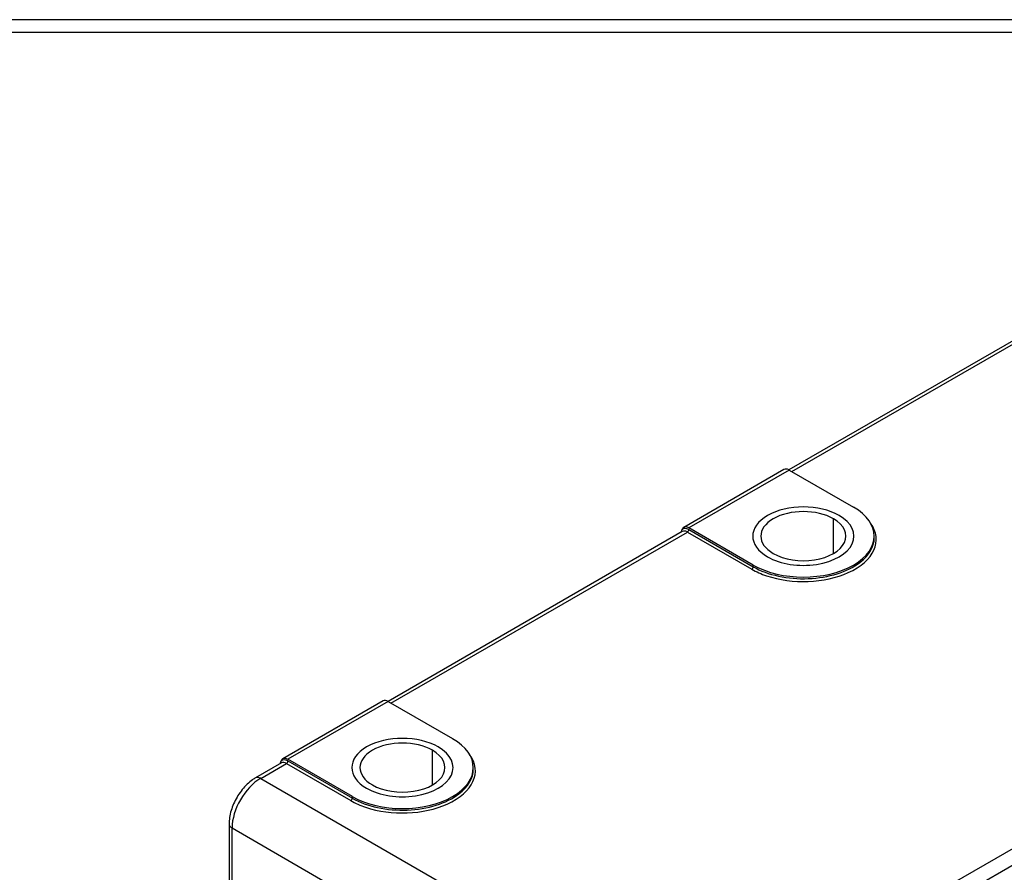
# Model space of a CAD drawing. Header units: millimetres. Extents: x 4 to 205, y 5 to 292.
# Tile 32 of 106: x 31 to 55, y 122 to 143. Entities that reach past the tile are written whole.
import ezdxf

# ---------------------------------------------------------------- set-up
doc = ezdxf.new("R2010")
doc.units = ezdxf.units.MM
doc.layers.add('1', color=7, linetype='CONTINUOUS')

msp = doc.modelspace()

# ---------------------------------------------------------------- linework, layer by layer
at = {"layer": '1', "color": 251, "linetype": 'CONTINUOUS'}
msp.add_line((81.874, 143.305), (23.686, 143.305), dxfattribs=at)
at = {"layer": '1', "color": 172, "linetype": 'CONTINUOUS'}
msp.add_line((24, 143), (81, 143), dxfattribs=at)
at = {"layer": '1', "color": 27, "linetype": 'CONTINUOUS'}
for p, q in [((62.459, 139.485), (49.819, 132.186)), ((49.892, 132.144), (58.719, 137.24)), ((49.696, 132.197), (47.221, 130.768)), ((49.821, 132.185), (47.346, 130.756)), ((49.821, 132.185), (51.412, 131.266)), ((50.917, 130.123), (50.917, 130.981)), ((47.186, 130.666), (39.919, 126.471)), ((39.992, 126.429), (47.311, 130.654)), ((47.311, 130.654), (48.902, 129.735)), ((48.937, 129.837), (47.346, 130.756)), ((47.346, 130.715), (48.937, 129.797)), ((51.925, 130.511), (51.925, 130.552)), ((48.937, 129.797), (48.937, 129.837)), ((39.797, 126.482), (37.322, 125.053)), ((39.922, 126.469), (37.447, 125.041)), ((39.922, 126.469), (41.513, 125.551)), ((41.018, 124.408), (41.018, 125.265)), ((39.038, 124.122), (37.447, 125.041)), ((37.447, 125), (39.038, 124.081)), ((37.286, 124.951), (36.65, 124.583)), ((36.775, 124.571), (37.411, 124.938)), ((37.411, 124.938), (39.002, 124.02)), ((42.025, 124.796), (42.025, 124.836)), ((36.775, 124.571), (47.558, 118.345)), ((50.746, 120.186), (58.112, 124.438)), ((39.038, 124.081), (39.038, 124.122)), ((50.899, 119.866), (58.289, 124.132)), ((35.995, 123.448), (35.995, 107.143)), ((36.068, 123.346), (46.851, 117.121)), ((36.068, 107.016), (36.068, 123.346))]:
    msp.add_line(p, q, dxfattribs=at)
for centre, major_axis, start_param, end_param in [((49.821, 131.981), (-0.125, 0.217), 5.497787, 6.28318), ((50.175, 130.552), (1.75, 0), 3.926991, 7.068583), ((50.175, 130.552), (-1.05, 0), 3.926991, 7.068583), ((50.175, 130.552), (-1.05, 0), 0.785398, 3.926991), ((50.175, 130.47), (-1.8, 0), 2.233672, 3.539937), ((47.346, 130.552), (0.125, -0.217), 2.356194, 3.56942), ((47.346, 130.47), (-0.15, 0.26), 5.497787, 6.393452), ((47.311, 130.45), (-0.125, 0.217), 5.497787, 6.283187), ((47.311, 130.695), (0.025, 0.0433), 3.926991, 5.497787), ((50.175, 130.511), (-1.75, 0), 2.49359, 3.141593), ((50.175, 130.511), (-1.75, 0), 0.785398, 2.49359), ((48.902, 129.776), (0.025, 0.0433), 3.927033, 5.497787), ((50.175, 130.47), (-1.8, 0), 0.785398, 1.041634), ((50.175, 130.47), (-1.8, 0), 1.041634, 2.233672), ((39.922, 126.265), (-0.125, 0.217), 5.497787, 6.28318), ((40.275, 124.836), (1.75, 0), 3.926991, 7.068583), ((40.275, 124.836), (-1.05, 0), 3.926991, 7.068583), ((40.275, 124.836), (-1.05, 0), 0.785398, 3.926991), ((37.447, 124.836), (0.125, -0.217), 2.356194, 3.56942), ((37.447, 124.755), (-0.15, 0.26), 5.497787, 6.393452), ((37.411, 124.734), (-0.125, 0.217), 5.497787, 6.283187), ((37.411, 124.979), (0.025, 0.0433), 3.926991, 5.497787), ((40.275, 124.755), (-1.8, 0), 2.233672, 3.539937), ((40.275, 124.796), (-1.75, 0), 2.49359, 3.141593), ((36.775, 123.755), (-0.5, -0.866), 3.926991, 5.497787), ((36.775, 124.367), (-0.125, 0.217), 5.497787, 6.283014), ((39.002, 124.061), (0.025, 0.0433), 3.927033, 5.497787), ((40.275, 124.755), (-1.8, 0), 0.785398, 1.041634), ((40.275, 124.796), (-1.75, 0), 0.785398, 2.49359), ((40.275, 124.755), (-1.8, 0), 1.041634, 2.233672), ((36.245, 123.448), (-0.25, 0), 0.001127, 0.785398)]:
    msp.add_ellipse(centre, major_axis=major_axis, ratio=0.57735, start_param=start_param, end_param=end_param, dxfattribs=at)
at = {"layer": '1', "color": 251, "linetype": 'CONTINUOUS'}
for centre, start_param, end_param in [((50.175, 130.552), 3.926991, 7.068583), ((50.175, 130.552), 0.785398, 3.926991), ((40.275, 124.836), 3.926991, 7.068583), ((40.275, 124.836), 0.785398, 3.926991)]:
    msp.add_ellipse(centre, major_axis=(-1.25, 0), ratio=0.57735, start_param=start_param, end_param=end_param, dxfattribs=at)
at = {"layer": '1', "color": 27, "linetype": 'CONTINUOUS'}
for points in [[(47.162, 130.65), (47.163, 130.655), (47.166, 130.667), (47.17, 130.685), (47.175, 130.702), (47.178, 130.714), (47.181, 130.719)], [(37.262, 124.934), (37.264, 124.94), (37.266, 124.952), (37.27, 124.969), (37.275, 124.987), (37.279, 124.998), (37.281, 125.003)]]:
    msp.add_open_spline(points, degree=3, dxfattribs=at)
msp.add_open_spline([(36.65, 124.583), (36.624, 124.568), (36.551, 124.522), (36.438, 124.428), (36.317, 124.297), (36.211, 124.148), (36.122, 123.987), (36.054, 123.818), (36.01, 123.649), (35.996, 123.526), (35.995, 123.461), (35.995, 123.448)], degree=3, knots=[0, 0, 0, 0, 0.072071, 0.201557, 0.330597, 0.459132, 0.587515, 0.716418, 0.846474, 0.970635, 1, 1, 1, 1], dxfattribs=at)

doc.saveas('drawing.dxf')
